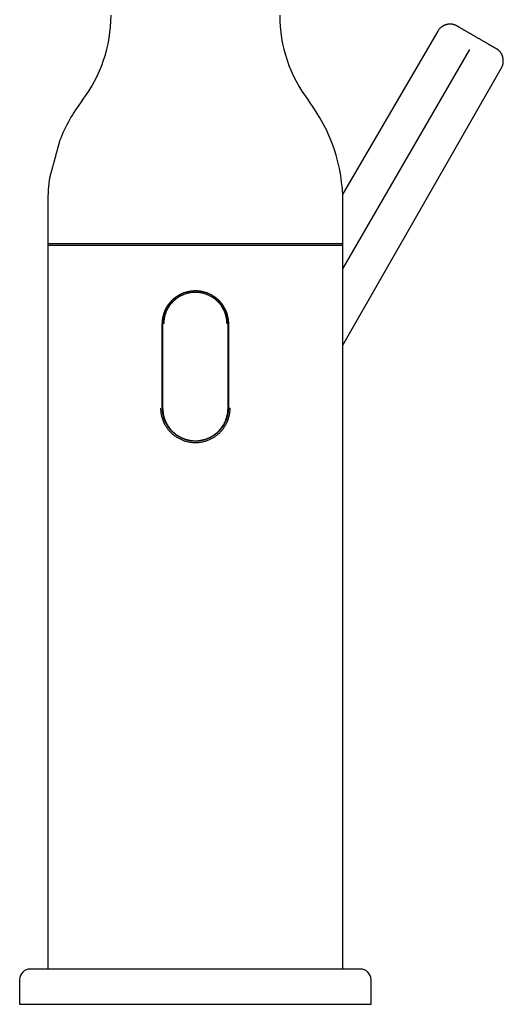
# Model space of a CAD drawing. Header units: millimetres. Extents: x 8 to 668, y 12 to 644.
# Tile 16 of 17: x 485 to 554, y 405 to 545. Entities that reach past the tile are written whole.
import ezdxf

# ---------------------------------------------------------------- set-up
doc = ezdxf.new("R2010")
doc.units = ezdxf.units.MM

msp = doc.modelspace()

# ---------------------------------------------------------------- linework, layer by layer
at = {"color": 7, "linetype": 'Continuous', "lineweight": 30}
for p, q in [((544.21, 543.08), (530.67, 519.92)), ((530.7, 509.28), (548.74, 540.48)), ((530.7, 498.41), (553.26, 537.86)), ((488.7, 518.67), (488.7, 512.63)), ((530.7, 512.63), (530.7, 518.67)), ((488.7, 512.63), (488.7, 476.73)), ((488.7, 512.63), (530.7, 512.63)), ((530.7, 476.73), (530.7, 512.63)), ((505, 489.48), (505, 501.48)), ((505.21, 501.48), (505.05, 501.48)), ((505.05, 501.48), (505.05, 489.48)), ((514.35, 489.48), (514.35, 501.48)), ((514.4, 501.48), (514.4, 489.48)), ((514.4, 489.48), (514.65, 489.48)), ((488.7, 476.73), (488.7, 476.69)), ((530.7, 476.7), (530.7, 476.73)), ((488.7, 472.91), (488.7, 472.75)), ((530.7, 472.94), (530.7, 473.1)), ((488.7, 469.15), (488.7, 469.12)), ((488.7, 469.12), (488.7, 409.67)), ((530.7, 409.67), (530.7, 469.12)), ((484.7, 408.18), (484.7, 404.68)), ((534.7, 404.68), (534.7, 408.18)), ((484.7, 404.68), (509.7, 404.68)), ((509.7, 404.68), (534.7, 404.68))]:
    msp.add_line(p, q, dxfattribs=at)
for centre, radius, start, end in [((477.7, 545.34), 20, 322.6982, 0), ((541.7, 545.34), 20, 180, 217.3018), ((512.7, 518.67), 24, 142.6982, 158.4257), ((506.7, 518.67), 24, 0, 37.3018), ((512.7, 518.67), 24, 171.1909, 180), ((486.2, 408.18), 1.5, 90, 180), ((533.2, 408.18), 1.5, 0, 90)]:
    msp.add_arc(centre, radius, start, end, dxfattribs=at)
for points, knots in [([(546.93, 543.81), (546.92, 543.81), (546.9, 543.82), (546.87, 543.84), (546.85, 543.85), (546.83, 543.86), (546.81, 543.87), (546.79, 543.88), (546.73, 543.91), (546.66, 543.94), (546.56, 543.97), (546.47, 544), (546.37, 544.03), (546.27, 544.05), (546.16, 544.06), (546.04, 544.07), (545.92, 544.08), (545.8, 544.07), (545.68, 544.06), (545.56, 544.04), (545.43, 544.01), (545.33, 543.98), (545.24, 543.95), (545.17, 543.92), (545.09, 543.89), (545.01, 543.85), (544.93, 543.8), (544.85, 543.75), (544.76, 543.7), (544.68, 543.63), (544.59, 543.56), (544.51, 543.48), (544.43, 543.39), (544.35, 543.29), (544.27, 543.19), (544.23, 543.12), (544.21, 543.08)], [0, 0, 0, 0, 0.013289, 0.024182, 0.032693, 0.03999, 0.04725, 0.054471, 0.061655, 0.100977, 0.130926, 0.161528, 0.19382, 0.227848, 0.263617, 0.301121, 0.339282, 0.377131, 0.414594, 0.456004, 0.496744, 0.536731, 0.559942, 0.584603, 0.611692, 0.641157, 0.669953, 0.700598, 0.733016, 0.767115, 0.80279, 0.839918, 0.878361, 0.917968, 0.958573, 1, 1, 1, 1]), ([(549.73, 542.19), (549.68, 542.22), (549.59, 542.27), (549.46, 542.35), (549.32, 542.43), (549.18, 542.51), (549.05, 542.59), (548.92, 542.66), (548.79, 542.74), (548.65, 542.81), (548.51, 542.89), (548.37, 542.98), (548.24, 543.05), (548.11, 543.13), (547.98, 543.2), (547.86, 543.27), (547.75, 543.34), (547.64, 543.4), (547.54, 543.46), (547.45, 543.51), (547.36, 543.56), (547.28, 543.61), (547.21, 543.65), (547.14, 543.68), (547.09, 543.72), (547.04, 543.74), (547, 543.77), (546.97, 543.78), (546.95, 543.8), (546.94, 543.8), (546.94, 543.81), (546.93, 543.81)], [0, 0, 0, 0, 0.03101, 0.062099, 0.093352, 0.124849, 0.156072, 0.187279, 0.218543, 0.24994, 0.285843, 0.321576, 0.357249, 0.393156, 0.429008, 0.4646, 0.500052, 0.535565, 0.571161, 0.60696, 0.642847, 0.678542, 0.714252, 0.750085, 0.786004, 0.821724, 0.857351, 0.89322, 0.929049, 0.964603, 1, 1, 1, 1]), ([(552.52, 540.58), (552.52, 540.58), (552.52, 540.58), (552.51, 540.59), (552.48, 540.6), (552.45, 540.62), (552.41, 540.64), (552.36, 540.67), (552.3, 540.71), (552.24, 540.74), (552.17, 540.79), (552.09, 540.83), (552, 540.88), (551.91, 540.93), (551.81, 540.99), (551.7, 541.05), (551.59, 541.12), (551.47, 541.19), (551.34, 541.26), (551.21, 541.34), (551.08, 541.41), (550.94, 541.49), (550.79, 541.58), (550.65, 541.66), (550.5, 541.75), (550.34, 541.84), (550.19, 541.93), (550.04, 542.01), (549.88, 542.1), (549.78, 542.16), (549.73, 542.19)], [0, 0, 0, 0, 0.035557, 0.070973, 0.106364, 0.141843, 0.177524, 0.21352, 0.249937, 0.286393, 0.322418, 0.358122, 0.393615, 0.42901, 0.464422, 0.499965, 0.535491, 0.57109, 0.606878, 0.642769, 0.678479, 0.714186, 0.749998, 0.786509, 0.822565, 0.858276, 0.893759, 0.929128, 0.964503, 1, 1, 1, 1]), ([(553.26, 537.85), (553.28, 537.89), (553.32, 537.97), (553.37, 538.08), (553.42, 538.2), (553.45, 538.31), (553.48, 538.43), (553.5, 538.54), (553.51, 538.64), (553.52, 538.74), (553.52, 538.84), (553.52, 538.93), (553.52, 539.02), (553.51, 539.11), (553.49, 539.19), (553.48, 539.26), (553.46, 539.36), (553.42, 539.48), (553.37, 539.61), (553.32, 539.73), (553.26, 539.84), (553.2, 539.94), (553.14, 540.03), (553.07, 540.12), (553, 540.2), (552.93, 540.27), (552.85, 540.34), (552.79, 540.4), (552.72, 540.45), (552.67, 540.49), (552.64, 540.51), (552.61, 540.52), (552.59, 540.54), (552.56, 540.56), (552.54, 540.57), (552.52, 540.58)], [0, 0, 0, 0, 0.041427, 0.082031, 0.121638, 0.160081, 0.197209, 0.232885, 0.266985, 0.299403, 0.330049, 0.358846, 0.388826, 0.416342, 0.441341, 0.464973, 0.488891, 0.536671, 0.5854, 0.62286, 0.660707, 0.698863, 0.736366, 0.772133, 0.806158, 0.838449, 0.869048, 0.898994, 0.92404, 0.949105, 0.957071, 0.965082, 0.973893, 0.985489, 1, 1, 1, 1]), ([(490.39, 527.5), (490.39, 527.5), (490.38, 527.5), (490.38, 527.49), (490.38, 527.47), (490.37, 527.44), (490.36, 527.41), (490.35, 527.36), (490.34, 527.32), (490.32, 527.26), (490.31, 527.2), (490.29, 527.13), (490.27, 527.05), (490.25, 526.97), (490.22, 526.88), (490.2, 526.79), (490.17, 526.69), (490.14, 526.59), (490.11, 526.47), (490.08, 526.36), (490.05, 526.24), (490.02, 526.12), (489.98, 525.99), (489.95, 525.85), (489.91, 525.72), (489.87, 525.58), (489.84, 525.44), (489.8, 525.29), (489.76, 525.15), (489.72, 525), (489.68, 524.85), (489.64, 524.7), (489.6, 524.56), (489.56, 524.41), (489.52, 524.26), (489.48, 524.12), (489.44, 523.98), (489.4, 523.84), (489.36, 523.71), (489.33, 523.58), (489.29, 523.45), (489.26, 523.33), (489.23, 523.21), (489.2, 523.1), (489.17, 523), (489.14, 522.9), (489.12, 522.84), (489.12, 522.81)], [0, 0, 0, 0, 0.020843, 0.041676, 0.063121, 0.084583, 0.106027, 0.126782, 0.147552, 0.168307, 0.189647, 0.211003, 0.232343, 0.253434, 0.274541, 0.295633, 0.317302, 0.338989, 0.360659, 0.382381, 0.40412, 0.425843, 0.448158, 0.47049, 0.492805, 0.51523, 0.537672, 0.560098, 0.583146, 0.606213, 0.629262, 0.652168, 0.675091, 0.697997, 0.721566, 0.745155, 0.768724, 0.791633, 0.81456, 0.837468, 0.861072, 0.884697, 0.9083, 0.931068, 0.953836, 0.976918, 1, 1, 1, 1]), ([(489.12, 522.81), (489.11, 522.79), (489.09, 522.74), (489.07, 522.67), (489.06, 522.6), (489.04, 522.54), (489.03, 522.49), (489.01, 522.45), (489, 522.41), (489, 522.39), (488.99, 522.37), (488.99, 522.35), (488.99, 522.35), (488.99, 522.35), (488.99, 522.35)], [0, 0, 0, 0, 0.088707, 0.177479, 0.266184, 0.357422, 0.448733, 0.53997, 0.628696, 0.717491, 0.806216, 0.897592, 0.989044, 1, 1, 1, 1]), ([(488.7, 512.88), (488.71, 512.88), (488.71, 512.88), (488.73, 512.88), (488.76, 512.88), (488.8, 512.88), (488.86, 512.88), (488.93, 512.88), (489.01, 512.88), (489.1, 512.88), (489.21, 512.88), (489.33, 512.88), (489.46, 512.88), (489.6, 512.88), (489.76, 512.88), (489.93, 512.88), (490.11, 512.88), (490.3, 512.88), (490.5, 512.88), (490.72, 512.88), (490.95, 512.88), (491.19, 512.88), (491.43, 512.88), (491.69, 512.88), (491.96, 512.88), (492.23, 512.88), (492.52, 512.88), (492.82, 512.88), (493.14, 512.88), (493.46, 512.88), (493.8, 512.88), (494.14, 512.88), (494.49, 512.88), (494.85, 512.88), (495.22, 512.88), (495.6, 512.88), (495.99, 512.88), (496.39, 512.88), (496.79, 512.88), (497.19, 512.88), (497.61, 512.88), (498.02, 512.88), (498.45, 512.88), (498.89, 512.88), (499.34, 512.88), (499.79, 512.88), (500.25, 512.88), (500.72, 512.88), (501.19, 512.88), (501.67, 512.88), (502.15, 512.88), (502.63, 512.88), (503.12, 512.88), (503.61, 512.88), (504.11, 512.88), (504.6, 512.88), (505.1, 512.88), (505.59, 512.88), (506.1, 512.88), (506.6, 512.88), (507.12, 512.88), (507.63, 512.88), (508.15, 512.88), (508.67, 512.88), (509.19, 512.88), (509.53, 512.88), (509.7, 512.88)], [0, 0, 0, 0, 0.01568, 0.03136, 0.04704, 0.06272, 0.0784, 0.0938, 0.1092, 0.1246, 0.14, 0.155714, 0.171429, 0.187143, 0.202857, 0.218571, 0.234286, 0.25, 0.26568, 0.28136, 0.29704, 0.31272, 0.3284, 0.3438, 0.3592, 0.3746, 0.39, 0.405714, 0.421429, 0.437143, 0.452857, 0.468571, 0.484286, 0.5, 0.51568, 0.53136, 0.54704, 0.56272, 0.5784, 0.5938, 0.6092, 0.6246, 0.64, 0.655714, 0.671429, 0.687143, 0.702857, 0.718571, 0.734286, 0.75, 0.76568, 0.78136, 0.79704, 0.81272, 0.8284, 0.8438, 0.8592, 0.8746, 0.89, 0.905714, 0.921429, 0.937143, 0.952857, 0.968571, 0.984286, 1, 1, 1, 1]), ([(509.7, 512.88), (509.88, 512.88), (510.22, 512.88), (510.74, 512.88), (511.25, 512.88), (511.77, 512.88), (512.28, 512.88), (512.79, 512.88), (513.29, 512.88), (513.79, 512.88), (514.29, 512.88), (514.79, 512.88), (515.29, 512.88), (515.79, 512.88), (516.28, 512.88), (516.77, 512.88), (517.26, 512.88), (517.74, 512.88), (518.22, 512.88), (518.69, 512.88), (519.15, 512.88), (519.61, 512.88), (520.06, 512.88), (520.5, 512.88), (520.94, 512.88), (521.36, 512.88), (521.78, 512.88), (522.2, 512.88), (522.61, 512.88), (523.02, 512.88), (523.42, 512.88), (523.8, 512.88), (524.18, 512.88), (524.55, 512.88), (524.92, 512.88), (525.27, 512.88), (525.61, 512.88), (525.94, 512.88), (526.26, 512.88), (526.57, 512.88), (526.87, 512.88), (527.16, 512.88), (527.44, 512.88), (527.71, 512.88), (527.97, 512.88), (528.22, 512.88), (528.46, 512.88), (528.69, 512.88), (528.9, 512.88), (529.11, 512.88), (529.3, 512.88), (529.48, 512.88), (529.65, 512.88), (529.8, 512.88), (529.95, 512.88), (530.08, 512.88), (530.19, 512.88), (530.3, 512.88), (530.39, 512.88), (530.48, 512.88), (530.55, 512.88), (530.6, 512.88), (530.65, 512.88), (530.68, 512.88), (530.7, 512.88), (530.7, 512.88), (530.7, 512.88)], [0, 0, 0, 0, 0.01568, 0.03136, 0.04704, 0.06272, 0.0784, 0.0938, 0.1092, 0.1246, 0.14, 0.155714, 0.171429, 0.187143, 0.202857, 0.218571, 0.234286, 0.25, 0.26568, 0.28136, 0.29704, 0.31272, 0.3284, 0.3438, 0.3592, 0.3746, 0.39, 0.405714, 0.421429, 0.437143, 0.452857, 0.468571, 0.484286, 0.5, 0.51568, 0.53136, 0.54704, 0.56272, 0.5784, 0.5938, 0.6092, 0.6246, 0.64, 0.655714, 0.671429, 0.687143, 0.702857, 0.718571, 0.734286, 0.75, 0.76568, 0.78136, 0.79704, 0.81272, 0.8284, 0.8438, 0.8592, 0.8746, 0.89, 0.905714, 0.921429, 0.937143, 0.952857, 0.968571, 0.984286, 1, 1, 1, 1]), ([(505, 501.48), (505, 501.55), (505.01, 501.7), (505.02, 501.92), (505.05, 502.14), (505.08, 502.35), (505.13, 502.54), (505.17, 502.71), (505.21, 502.84), (505.24, 502.93), (505.25, 502.98), (505.27, 503.03), (505.29, 503.08), (505.31, 503.13), (505.32, 503.18), (505.34, 503.23), (505.37, 503.31), (505.42, 503.4), (505.47, 503.53), (505.54, 503.65), (505.59, 503.75), (505.64, 503.84), (505.67, 503.89), (505.71, 503.95), (505.75, 504.01), (505.78, 504.07), (505.82, 504.11), (505.85, 504.17), (505.9, 504.23), (505.96, 504.31), (506.02, 504.4), (506.1, 504.49), (506.19, 504.59), (506.28, 504.69), (506.38, 504.8), (506.48, 504.9), (506.59, 504.99), (506.68, 505.08), (506.78, 505.15), (506.85, 505.21), (506.92, 505.26), (506.97, 505.3), (507.02, 505.33), (507.07, 505.37), (507.13, 505.41), (507.21, 505.46), (507.33, 505.53), (507.46, 505.61), (507.57, 505.66), (507.64, 505.7), (507.68, 505.72), (507.73, 505.74), (507.77, 505.76), (507.82, 505.78), (507.86, 505.8), (507.95, 505.83), (508.08, 505.89), (508.26, 505.95), (508.44, 506), (508.63, 506.05), (508.8, 506.09), (508.98, 506.12), (509.15, 506.14), (509.33, 506.16), (509.49, 506.17), (509.6, 506.17), (509.64, 506.17), (509.65, 506.17), (509.66, 506.17), (509.67, 506.17), (509.68, 506.17), (509.69, 506.17), (509.7, 506.17), (509.71, 506.17), (509.73, 506.17), (509.75, 506.17), (509.77, 506.17), (509.79, 506.17), (509.81, 506.17), (509.84, 506.17), (509.89, 506.17), (510.01, 506.17), (510.2, 506.15), (510.4, 506.12), (510.6, 506.09), (510.78, 506.05), (510.97, 506), (511.15, 505.95), (511.33, 505.89), (511.47, 505.83), (511.57, 505.79), (511.63, 505.76), (511.69, 505.73), (511.75, 505.7), (511.82, 505.67), (511.88, 505.64), (511.94, 505.61), (512.01, 505.57), (512.07, 505.54), (512.12, 505.5), (512.18, 505.47), (512.24, 505.43), (512.3, 505.39), (512.35, 505.36), (512.4, 505.32), (512.47, 505.28), (512.55, 505.22), (512.64, 505.15), (512.73, 505.07), (512.83, 504.99), (512.93, 504.9), (513.02, 504.8), (513.12, 504.71), (513.2, 504.62), (513.27, 504.54), (513.34, 504.45), (513.4, 504.38), (513.45, 504.31), (513.5, 504.25), (513.53, 504.2), (513.57, 504.15), (513.6, 504.11), (513.64, 504.05), (513.69, 503.96), (513.77, 503.84), (513.85, 503.7), (513.92, 503.55), (513.99, 503.42), (514.04, 503.3), (514.07, 503.21), (514.1, 503.13), (514.13, 503.06), (514.15, 502.99), (514.18, 502.91), (514.2, 502.84), (514.23, 502.73), (514.28, 502.57), (514.32, 502.36), (514.36, 502.14), (514.38, 501.92), (514.4, 501.7), (514.4, 501.55), (514.4, 501.48)], [0, 0, 0, 0, 0.014847, 0.029922, 0.045226, 0.060762, 0.072515, 0.084399, 0.096415, 0.099981, 0.103558, 0.107147, 0.110748, 0.11436, 0.117983, 0.121619, 0.125265, 0.134092, 0.143274, 0.15281, 0.162702, 0.167258, 0.171886, 0.176586, 0.181358, 0.186201, 0.189762, 0.192943, 0.199135, 0.205983, 0.213489, 0.221653, 0.230473, 0.239951, 0.250085, 0.26004, 0.269393, 0.278143, 0.28629, 0.293836, 0.29845, 0.302805, 0.306903, 0.310742, 0.315279, 0.320805, 0.331617, 0.342109, 0.352281, 0.355634, 0.358951, 0.362231, 0.365475, 0.368683, 0.371855, 0.374991, 0.388113, 0.401095, 0.413937, 0.42664, 0.439205, 0.450809, 0.462294, 0.473661, 0.488486, 0.494946, 0.495668, 0.49639, 0.497112, 0.497833, 0.498554, 0.499274, 0.499994, 0.499994, 0.501482, 0.502971, 0.504462, 0.505955, 0.50745, 0.508947, 0.510447, 0.518731, 0.533684, 0.547209, 0.5609, 0.573493, 0.586224, 0.599096, 0.612108, 0.625262, 0.629662, 0.634144, 0.63871, 0.64336, 0.648093, 0.652911, 0.657811, 0.662796, 0.667343, 0.671958, 0.676641, 0.681391, 0.686208, 0.68992, 0.693295, 0.699753, 0.706762, 0.714322, 0.722435, 0.7311, 0.740316, 0.750085, 0.75872, 0.766867, 0.774527, 0.781699, 0.788383, 0.79458, 0.799106, 0.803332, 0.807256, 0.810879, 0.815299, 0.82086, 0.832484, 0.843709, 0.854536, 0.864965, 0.874995, 0.880283, 0.885547, 0.890786, 0.896001, 0.901192, 0.906359, 0.911501, 0.925518, 0.939354, 0.954859, 0.970133, 0.985179, 1, 1, 1, 1]), ([(514.35, 501.48), (514.35, 501.55), (514.35, 501.69), (514.33, 501.91), (514.31, 502.14), (514.27, 502.34), (514.23, 502.54), (514.19, 502.72), (514.13, 502.9), (514.07, 503.08), (514.01, 503.22), (513.97, 503.33), (513.94, 503.4), (513.91, 503.47), (513.87, 503.54), (513.84, 503.61), (513.8, 503.68), (513.76, 503.75), (513.73, 503.81), (513.69, 503.87), (513.66, 503.92), (513.62, 503.98), (513.59, 504.04), (513.55, 504.08), (513.52, 504.13), (513.47, 504.2), (513.42, 504.28), (513.35, 504.36), (513.27, 504.46), (513.19, 504.55), (513.09, 504.66), (513, 504.76), (512.9, 504.85), (512.82, 504.93), (512.73, 505.01), (512.64, 505.08), (512.56, 505.15), (512.45, 505.23), (512.34, 505.31), (512.21, 505.39), (512.08, 505.47), (511.95, 505.55), (511.83, 505.61), (511.71, 505.67), (511.6, 505.72), (511.52, 505.76), (511.46, 505.78), (511.44, 505.79), (511.41, 505.8), (511.39, 505.81), (511.36, 505.82), (511.34, 505.83), (511.28, 505.85), (511.18, 505.89), (511.05, 505.93), (510.89, 505.97), (510.71, 506.02), (510.49, 506.06), (510.29, 506.09), (510.09, 506.11), (509.9, 506.12), (509.71, 506.13), (509.51, 506.12), (509.31, 506.11), (509.12, 506.09), (508.92, 506.06), (508.72, 506.02), (508.52, 505.97), (508.32, 505.92), (508.12, 505.85), (507.97, 505.79), (507.86, 505.74), (507.79, 505.71), (507.72, 505.68), (507.65, 505.65), (507.57, 505.61), (507.5, 505.57), (507.44, 505.53), (507.37, 505.5), (507.31, 505.46), (507.26, 505.43), (507.2, 505.39), (507.14, 505.36), (507.1, 505.33), (507.04, 505.29), (506.98, 505.24), (506.89, 505.18), (506.81, 505.11), (506.71, 505.04), (506.62, 504.95), (506.52, 504.86), (506.42, 504.77), (506.33, 504.68), (506.25, 504.59), (506.18, 504.51), (506.11, 504.43), (506.05, 504.35), (506, 504.29), (505.96, 504.23), (505.92, 504.18), (505.89, 504.13), (505.85, 504.08), (505.82, 504.03), (505.76, 503.94), (505.69, 503.82), (505.61, 503.68), (505.53, 503.54), (505.47, 503.4), (505.42, 503.28), (505.38, 503.19), (505.35, 503.12), (505.33, 503.04), (505.3, 502.97), (505.28, 502.9), (505.25, 502.83), (505.22, 502.71), (505.18, 502.56), (505.14, 502.35), (505.1, 502.14), (505.07, 501.91), (505.06, 501.69), (505.05, 501.55), (505.05, 501.48)], [0, 0, 0, 0, 0.014839, 0.029902, 0.04519, 0.060704, 0.07328, 0.086002, 0.098871, 0.111888, 0.125053, 0.130117, 0.135283, 0.140551, 0.145922, 0.151394, 0.156969, 0.162646, 0.167178, 0.171773, 0.176432, 0.181154, 0.185938, 0.189431, 0.192551, 0.198666, 0.205479, 0.21299, 0.221198, 0.230104, 0.239708, 0.250009, 0.258448, 0.266675, 0.274692, 0.282498, 0.290093, 0.297477, 0.308654, 0.31931, 0.329446, 0.339728, 0.349412, 0.358498, 0.366988, 0.374879, 0.376729, 0.378576, 0.38042, 0.382262, 0.3841, 0.385936, 0.387769, 0.397802, 0.40669, 0.415512, 0.431101, 0.446483, 0.460041, 0.473436, 0.486667, 0.499737, 0.513064, 0.526558, 0.54022, 0.55405, 0.56805, 0.581966, 0.596048, 0.610296, 0.62471, 0.629788, 0.634969, 0.640252, 0.645639, 0.651129, 0.656722, 0.662417, 0.666965, 0.671576, 0.676251, 0.680989, 0.685792, 0.68947, 0.692814, 0.699234, 0.70623, 0.7138, 0.721946, 0.730667, 0.739964, 0.749836, 0.758424, 0.76653, 0.774152, 0.781292, 0.787948, 0.794121, 0.798632, 0.802845, 0.80676, 0.810376, 0.81481, 0.820402, 0.832091, 0.843379, 0.854266, 0.864752, 0.874838, 0.880128, 0.885393, 0.890635, 0.895853, 0.901047, 0.906218, 0.911365, 0.925396, 0.939249, 0.954776, 0.970076, 0.98515, 1, 1, 1, 1]), ([(514.2, 501.48), (514.2, 501.55), (514.19, 501.69), (514.18, 501.91), (514.15, 502.13), (514.11, 502.35), (514.06, 502.56), (514, 502.78), (513.93, 502.98), (513.85, 503.18), (513.77, 503.37), (513.68, 503.54), (513.59, 503.71), (513.49, 503.88), (513.38, 504.04), (513.26, 504.2), (513.14, 504.35), (513.01, 504.49), (512.87, 504.64), (512.72, 504.78), (512.55, 504.92), (512.38, 505.05), (512.19, 505.18), (512.01, 505.3), (511.82, 505.4), (511.62, 505.5), (511.43, 505.59), (511.24, 505.66), (511.05, 505.72), (510.86, 505.78), (510.67, 505.82), (510.48, 505.86), (510.29, 505.89), (510.09, 505.91), (509.9, 505.92), (509.71, 505.93), (509.51, 505.92), (509.31, 505.91), (509.12, 505.89), (508.92, 505.86), (508.73, 505.82), (508.54, 505.78), (508.36, 505.72), (508.17, 505.66), (507.99, 505.59), (507.81, 505.51), (507.63, 505.43), (507.46, 505.33), (507.29, 505.23), (507.13, 505.12), (506.97, 505.01), (506.82, 504.89), (506.68, 504.76), (506.53, 504.63), (506.4, 504.49), (506.27, 504.34), (506.14, 504.19), (506.03, 504.04), (505.92, 503.87), (505.82, 503.71), (505.72, 503.54), (505.64, 503.37), (505.56, 503.2), (505.49, 503.03), (505.43, 502.86), (505.38, 502.7), (505.34, 502.53), (505.3, 502.34), (505.26, 502.14), (505.23, 501.92), (505.21, 501.7), (505.21, 501.55), (505.21, 501.48)], [0, 0, 0, 0, 0.015613, 0.031196, 0.046787, 0.062429, 0.07807, 0.093693, 0.10934, 0.125049, 0.138989, 0.152916, 0.166857, 0.18084, 0.19487, 0.208631, 0.222389, 0.236168, 0.249995, 0.265542, 0.281109, 0.296733, 0.312449, 0.328146, 0.343755, 0.359313, 0.374857, 0.388788, 0.402725, 0.416693, 0.430718, 0.444812, 0.458602, 0.472333, 0.486029, 0.499715, 0.51382, 0.527836, 0.541791, 0.555711, 0.569623, 0.583303, 0.597028, 0.61082, 0.624705, 0.638845, 0.652893, 0.666875, 0.680816, 0.694744, 0.708435, 0.722164, 0.735956, 0.749836, 0.763849, 0.777817, 0.791764, 0.805718, 0.819759, 0.833559, 0.847322, 0.861073, 0.874839, 0.887335, 0.899787, 0.912217, 0.924644, 0.937088, 0.952848, 0.96856, 0.984263, 1, 1, 1, 1]), ([(504.76, 489.48), (504.76, 489.39), (504.76, 489.23), (504.78, 488.99), (504.81, 488.75), (504.85, 488.51), (504.9, 488.28), (504.97, 488.04), (505.05, 487.81), (505.13, 487.6), (505.22, 487.39), (505.32, 487.2), (505.43, 487.01), (505.54, 486.83), (505.66, 486.65), (505.79, 486.48), (505.92, 486.31), (506.06, 486.15), (506.21, 486), (506.37, 485.85), (506.53, 485.71), (506.7, 485.58), (506.88, 485.45), (507.06, 485.34), (507.24, 485.23), (507.43, 485.12), (507.62, 485.03), (507.81, 484.95), (508.01, 484.87), (508.22, 484.8), (508.42, 484.74), (508.64, 484.69), (508.85, 484.65), (509.06, 484.62), (509.28, 484.59), (509.49, 484.58), (509.63, 484.58), (509.7, 484.57)], [0, 0, 0, 0, 0.031216, 0.062369, 0.09354, 0.124813, 0.15608, 0.187315, 0.218599, 0.250012, 0.277878, 0.305721, 0.333596, 0.361558, 0.389612, 0.417122, 0.444627, 0.472176, 0.49982, 0.527677, 0.555556, 0.58351, 0.611591, 0.639781, 0.667329, 0.694759, 0.722118, 0.749455, 0.777389, 0.805295, 0.833226, 0.861235, 0.889459, 0.917182, 0.944812, 0.972401, 1, 1, 1, 1]), ([(514.4, 489.48), (514.4, 489.4), (514.4, 489.25), (514.38, 489.03), (514.36, 488.81), (514.32, 488.6), (514.28, 488.41), (514.24, 488.24), (514.2, 488.11), (514.17, 488.02), (514.16, 487.97), (514.14, 487.92), (514.12, 487.87), (514.1, 487.82), (514.08, 487.77), (514.06, 487.72), (514.03, 487.64), (513.99, 487.55), (513.93, 487.42), (513.87, 487.3), (513.81, 487.2), (513.77, 487.11), (513.73, 487.06), (513.7, 487), (513.66, 486.94), (513.62, 486.88), (513.59, 486.84), (513.56, 486.78), (513.51, 486.72), (513.45, 486.64), (513.38, 486.55), (513.31, 486.46), (513.22, 486.36), (513.13, 486.26), (513.03, 486.15), (512.92, 486.05), (512.82, 485.96), (512.72, 485.87), (512.63, 485.8), (512.55, 485.74), (512.49, 485.69), (512.44, 485.65), (512.39, 485.62), (512.34, 485.58), (512.28, 485.54), (512.19, 485.49), (512.08, 485.42), (511.95, 485.34), (511.84, 485.29), (511.77, 485.25), (511.72, 485.23), (511.68, 485.21), (511.64, 485.19), (511.59, 485.17), (511.55, 485.15), (511.46, 485.12), (511.33, 485.06), (511.15, 485), (510.96, 484.95), (510.78, 484.9), (510.59, 484.86), (510.37, 484.82), (510.15, 484.79), (509.93, 484.78), (509.7, 484.77), (509.48, 484.78), (509.26, 484.79), (509.03, 484.82), (508.83, 484.86), (508.64, 484.9), (508.47, 484.94), (508.34, 484.98), (508.25, 485.01), (508.2, 485.02), (508.15, 485.04), (508.1, 485.06), (508.05, 485.08), (508, 485.1), (507.95, 485.12), (507.86, 485.15), (507.73, 485.21), (507.57, 485.29), (507.44, 485.36), (507.34, 485.41), (507.28, 485.45), (507.22, 485.48), (507.16, 485.52), (507.11, 485.56), (507.06, 485.59), (507.01, 485.63), (506.94, 485.67), (506.86, 485.73), (506.77, 485.8), (506.7, 485.86), (506.64, 485.91), (506.59, 485.96), (506.54, 486), (506.48, 486.05), (506.43, 486.1), (506.36, 486.17), (506.28, 486.26), (506.18, 486.36), (506.1, 486.46), (506.02, 486.56), (505.96, 486.63), (505.91, 486.7), (505.88, 486.75), (505.84, 486.8), (505.81, 486.84), (505.77, 486.9), (505.72, 486.99), (505.65, 487.1), (505.57, 487.23), (505.52, 487.34), (505.48, 487.41), (505.46, 487.46), (505.44, 487.5), (505.42, 487.54), (505.4, 487.59), (505.38, 487.63), (505.34, 487.72), (505.29, 487.85), (505.23, 488.03), (505.17, 488.22), (505.13, 488.4), (505.09, 488.6), (505.05, 488.81), (505.02, 489.03), (505.01, 489.25), (505, 489.4), (505, 489.48)], [0, 0, 0, 0, 0.014847, 0.029922, 0.045226, 0.060762, 0.072515, 0.084399, 0.096415, 0.099981, 0.103559, 0.107148, 0.110748, 0.11436, 0.117984, 0.121619, 0.125266, 0.134093, 0.143275, 0.152811, 0.162702, 0.167259, 0.171887, 0.176587, 0.181359, 0.186202, 0.189763, 0.192944, 0.199136, 0.205984, 0.213491, 0.221654, 0.230474, 0.239952, 0.250086, 0.260042, 0.269394, 0.278144, 0.286292, 0.293837, 0.298451, 0.302807, 0.306904, 0.310743, 0.31528, 0.320807, 0.331619, 0.342111, 0.352282, 0.355636, 0.358952, 0.362233, 0.365477, 0.368685, 0.371857, 0.374992, 0.388115, 0.401097, 0.413939, 0.426642, 0.439207, 0.454721, 0.470021, 0.485112, 0.499994, 0.514903, 0.530022, 0.545353, 0.560899, 0.572647, 0.584517, 0.596509, 0.600066, 0.603633, 0.607211, 0.6108, 0.6144, 0.61801, 0.621631, 0.625263, 0.637179, 0.649689, 0.662795, 0.667342, 0.671957, 0.67664, 0.68139, 0.686208, 0.689918, 0.693293, 0.699617, 0.70647, 0.713853, 0.721766, 0.726122, 0.730624, 0.735271, 0.740064, 0.745002, 0.750086, 0.76039, 0.769991, 0.77889, 0.787086, 0.79458, 0.799106, 0.803331, 0.807255, 0.810878, 0.815299, 0.82086, 0.831722, 0.842236, 0.852403, 0.855748, 0.859055, 0.862322, 0.865549, 0.868737, 0.871886, 0.874996, 0.88817, 0.901192, 0.914063, 0.926783, 0.939354, 0.954859, 0.970133, 0.985179, 1, 1, 1, 1]), ([(505.05, 489.48), (505.05, 489.4), (505.06, 489.26), (505.07, 489.04), (505.1, 488.81), (505.13, 488.61), (505.18, 488.41), (505.22, 488.23), (505.28, 488.05), (505.34, 487.87), (505.39, 487.73), (505.44, 487.62), (505.47, 487.55), (505.5, 487.48), (505.54, 487.41), (505.57, 487.34), (505.61, 487.27), (505.65, 487.2), (505.68, 487.14), (505.72, 487.08), (505.75, 487.03), (505.79, 486.97), (505.82, 486.91), (505.85, 486.87), (505.89, 486.82), (505.93, 486.75), (505.99, 486.67), (506.06, 486.59), (506.13, 486.49), (506.22, 486.4), (506.31, 486.29), (506.41, 486.19), (506.5, 486.1), (506.59, 486.02), (506.68, 485.94), (506.77, 485.87), (506.85, 485.8), (506.95, 485.72), (507.07, 485.64), (507.2, 485.56), (507.33, 485.48), (507.45, 485.4), (507.58, 485.34), (507.7, 485.28), (507.81, 485.23), (507.89, 485.19), (507.94, 485.17), (507.97, 485.16), (507.99, 485.15), (508.02, 485.14), (508.04, 485.13), (508.07, 485.12), (508.13, 485.1), (508.23, 485.06), (508.36, 485.02), (508.51, 484.98), (508.7, 484.93), (508.91, 484.89), (509.12, 484.86), (509.31, 484.84), (509.51, 484.83), (509.7, 484.82), (509.9, 484.83), (510.09, 484.84), (510.29, 484.86), (510.49, 484.89), (510.69, 484.93), (510.89, 484.98), (511.09, 485.03), (511.29, 485.1), (511.44, 485.16), (511.55, 485.21), (511.62, 485.24), (511.69, 485.27), (511.76, 485.3), (511.83, 485.34), (511.91, 485.38), (511.97, 485.42), (512.04, 485.45), (512.09, 485.49), (512.15, 485.52), (512.21, 485.56), (512.26, 485.59), (512.31, 485.62), (512.37, 485.66), (512.43, 485.71), (512.51, 485.77), (512.6, 485.84), (512.69, 485.91), (512.79, 486), (512.89, 486.09), (512.99, 486.18), (513.08, 486.27), (513.16, 486.36), (513.23, 486.44), (513.3, 486.52), (513.36, 486.6), (513.41, 486.66), (513.45, 486.72), (513.49, 486.77), (513.52, 486.82), (513.55, 486.87), (513.59, 486.92), (513.65, 487.01), (513.72, 487.13), (513.8, 487.27), (513.87, 487.41), (513.94, 487.55), (513.99, 487.67), (514.03, 487.76), (514.05, 487.83), (514.08, 487.91), (514.11, 487.98), (514.13, 488.05), (514.15, 488.12), (514.19, 488.24), (514.23, 488.39), (514.27, 488.6), (514.31, 488.81), (514.33, 489.04), (514.35, 489.26), (514.35, 489.4), (514.35, 489.48)], [0, 0, 0, 0, 0.014839, 0.029902, 0.04519, 0.060704, 0.07328, 0.086002, 0.098871, 0.111888, 0.125053, 0.130117, 0.135283, 0.140551, 0.145922, 0.151394, 0.156969, 0.162646, 0.167178, 0.171773, 0.176432, 0.181154, 0.185938, 0.189431, 0.192551, 0.198666, 0.205479, 0.21299, 0.221198, 0.230104, 0.239708, 0.250009, 0.258448, 0.266675, 0.274692, 0.282498, 0.290093, 0.297477, 0.308654, 0.31931, 0.329446, 0.339728, 0.349412, 0.358498, 0.366988, 0.374879, 0.376729, 0.378576, 0.38042, 0.382262, 0.3841, 0.385936, 0.387769, 0.397802, 0.40669, 0.415512, 0.431101, 0.446483, 0.460041, 0.473436, 0.486667, 0.499737, 0.513064, 0.526558, 0.54022, 0.55405, 0.56805, 0.581966, 0.596048, 0.610296, 0.62471, 0.629788, 0.634969, 0.640252, 0.645639, 0.651129, 0.656722, 0.662417, 0.666965, 0.671576, 0.676251, 0.680989, 0.685792, 0.68947, 0.692814, 0.699234, 0.70623, 0.7138, 0.721946, 0.730667, 0.739964, 0.749836, 0.758424, 0.76653, 0.774152, 0.781292, 0.787948, 0.794121, 0.798632, 0.802845, 0.80676, 0.810376, 0.81481, 0.820402, 0.832091, 0.843379, 0.854266, 0.864752, 0.874838, 0.880128, 0.885393, 0.890635, 0.895853, 0.901047, 0.906218, 0.911365, 0.925396, 0.939249, 0.954776, 0.970076, 0.98515, 1, 1, 1, 1]), ([(509.7, 484.57), (509.78, 484.58), (509.92, 484.58), (510.14, 484.59), (510.35, 484.62), (510.57, 484.65), (510.78, 484.69), (510.99, 484.74), (511.19, 484.8), (511.4, 484.87), (511.6, 484.95), (511.79, 485.03), (511.99, 485.13), (512.18, 485.23), (512.36, 485.34), (512.54, 485.46), (512.71, 485.58), (512.88, 485.72), (513.04, 485.85), (513.19, 486), (513.34, 486.15), (513.49, 486.32), (513.62, 486.48), (513.75, 486.66), (513.87, 486.84), (513.99, 487.02), (514.09, 487.2), (514.18, 487.39), (514.27, 487.58), (514.34, 487.76), (514.4, 487.95), (514.46, 488.13), (514.51, 488.32), (514.55, 488.51), (514.59, 488.7), (514.62, 488.89), (514.64, 489.09), (514.65, 489.28), (514.65, 489.41), (514.65, 489.48)], [0, 0, 0, 0, 0.0279901, 0.0559207, 0.0838446, 0.1118148, 0.1398734, 0.1673989, 0.1948997, 0.2224259, 0.2500275, 0.2779595, 0.3058343, 0.3337035, 0.3616186, 0.3896818, 0.4172459, 0.4447624, 0.4722808, 0.4998507, 0.5277789, 0.5556892, 0.5836348, 0.6116685, 0.6398656, 0.6674579, 0.6948881, 0.7222084, 0.7494711, 0.7744404, 0.7993647, 0.8242851, 0.8492423, 0.8742771, 0.8995915, 0.9247782, 0.9498798, 0.9749393, 1, 1, 1, 1]), ([(488.7, 476.69), (488.7, 476.69), (488.7, 476.66), (488.7, 476.63), (488.7, 476.61), (488.7, 476.57), (488.7, 476.53), (488.7, 476.48), (488.7, 476.43), (488.7, 476.39), (488.7, 476.35), (488.7, 476.31), (488.7, 476.28), (488.7, 476.25), (488.7, 476.22), (488.7, 476.18), (488.7, 476.14), (488.7, 476.09), (488.7, 476.05), (488.7, 476.01), (488.7, 475.99), (488.7, 475.96), (488.7, 475.93), (488.7, 475.9), (488.7, 475.86), (488.7, 475.82), (488.7, 475.77), (488.7, 475.72), (488.7, 475.66), (488.7, 475.6), (488.7, 475.54), (488.7, 475.48), (488.7, 475.41), (488.7, 475.35), (488.7, 475.29), (488.7, 475.23), (488.7, 475.18), (488.7, 475.13), (488.7, 475.07), (488.7, 475.02), (488.7, 474.97), (488.7, 474.91), (488.7, 474.86), (488.7, 474.8), (488.7, 474.75), (488.7, 474.7), (488.7, 474.65), (488.7, 474.6), (488.7, 474.54), (488.7, 474.49), (488.7, 474.43), (488.7, 474.38), (488.7, 474.33), (488.7, 474.27), (488.7, 474.19), (488.7, 474.11), (488.7, 474.01), (488.7, 473.91), (488.7, 473.81), (488.7, 473.71), (488.7, 473.6), (488.7, 473.5), (488.7, 473.42), (488.7, 473.35), (488.7, 473.31), (488.7, 473.29), (488.7, 473.27), (488.7, 473.26), (488.7, 473.25), (488.7, 473.24), (488.7, 473.23), (488.7, 473.2), (488.7, 473.16), (488.7, 473.11), (488.7, 473.04), (488.7, 472.98), (488.7, 472.94), (488.7, 472.92)], [0, 0, 0, 0, 0.007389, 0.015937, 0.022745, 0.028343, 0.040571, 0.054147, 0.065793, 0.076888, 0.087271, 0.096126, 0.103477, 0.109675, 0.117594, 0.127538, 0.138677, 0.150839, 0.16273, 0.170224, 0.175614, 0.181802, 0.189079, 0.197442, 0.206715, 0.216776, 0.227623, 0.244917, 0.258064, 0.271462, 0.286438, 0.303408, 0.319739, 0.335395, 0.350307, 0.364197, 0.377256, 0.389946, 0.403899, 0.41642, 0.430118, 0.443942, 0.457731, 0.471487, 0.48521, 0.498241, 0.509363, 0.523529, 0.536678, 0.551485, 0.566004, 0.580198, 0.594114, 0.608705, 0.630726, 0.655037, 0.681674, 0.710686, 0.738895, 0.768587, 0.799902, 0.833, 0.868059, 0.88351, 0.896213, 0.906115, 0.9098, 0.912851, 0.915268, 0.917513, 0.921055, 0.928561, 0.939013, 0.952436, 0.968859, 0.988311, 1, 1, 1, 1]), ([(530.71, 472.93), (530.71, 472.94), (530.71, 472.98), (530.71, 473.04), (530.71, 473.11), (530.71, 473.16), (530.71, 473.2), (530.71, 473.23), (530.71, 473.25), (530.71, 473.26), (530.71, 473.28), (530.71, 473.29), (530.71, 473.31), (530.71, 473.34), (530.71, 473.37), (530.71, 473.42), (530.71, 473.5), (530.71, 473.61), (530.71, 473.71), (530.71, 473.81), (530.71, 473.91), (530.71, 474.01), (530.71, 474.11), (530.71, 474.2), (530.7, 474.28), (530.7, 474.34), (530.7, 474.39), (530.7, 474.43), (530.7, 474.47), (530.7, 474.51), (530.7, 474.54), (530.7, 474.58), (530.7, 474.62), (530.7, 474.66), (530.7, 474.7), (530.7, 474.76), (530.7, 474.81), (530.7, 474.87), (530.7, 474.93), (530.7, 474.98), (530.7, 475.04), (530.7, 475.09), (530.7, 475.14), (530.7, 475.19), (530.7, 475.24), (530.7, 475.29), (530.7, 475.34), (530.7, 475.41), (530.7, 475.47), (530.7, 475.54), (530.7, 475.61), (530.7, 475.67), (530.7, 475.74), (530.7, 475.81), (530.7, 475.87), (530.7, 475.92), (530.7, 475.96), (530.7, 475.99), (530.7, 476.01), (530.7, 476.04), (530.7, 476.07), (530.7, 476.11), (530.7, 476.16), (530.7, 476.2), (530.7, 476.23), (530.7, 476.26), (530.7, 476.29), (530.7, 476.32), (530.7, 476.36), (530.7, 476.41), (530.7, 476.46), (530.7, 476.51), (530.7, 476.55), (530.7, 476.58), (530.7, 476.61), (530.7, 476.65), (530.7, 476.68), (530.7, 476.7), (530.7, 476.7)], [0, 0, 0, 0, 0.011722, 0.031182, 0.047612, 0.061042, 0.071497, 0.079007, 0.083616, 0.086785, 0.091164, 0.09682, 0.103743, 0.111923, 0.121342, 0.131984, 0.167028, 0.200118, 0.231431, 0.261125, 0.289341, 0.318862, 0.345914, 0.370549, 0.392803, 0.412788, 0.422398, 0.432153, 0.442061, 0.452132, 0.462342, 0.471765, 0.480257, 0.490555, 0.502122, 0.515713, 0.529941, 0.544203, 0.558501, 0.572836, 0.586827, 0.60059, 0.612575, 0.623974, 0.635693, 0.648088, 0.662904, 0.678487, 0.694752, 0.711652, 0.728676, 0.743729, 0.759497, 0.779217, 0.794327, 0.807839, 0.819018, 0.824417, 0.829107, 0.835264, 0.843544, 0.854876, 0.865563, 0.875552, 0.884378, 0.891313, 0.896945, 0.905204, 0.91544, 0.927307, 0.940067, 0.953699, 0.962607, 0.970591, 0.977898, 0.987188, 0.999311, 1, 1, 1, 1]), ([(488.7, 472.92), (488.7, 472.91), (488.7, 472.87), (488.7, 472.81), (488.7, 472.74), (488.7, 472.69), (488.7, 472.65), (488.7, 472.62), (488.7, 472.6), (488.7, 472.59), (488.7, 472.57), (488.7, 472.56), (488.7, 472.54), (488.7, 472.51), (488.7, 472.48), (488.7, 472.43), (488.7, 472.35), (488.7, 472.24), (488.7, 472.14), (488.7, 472.04), (488.7, 471.94), (488.7, 471.84), (488.7, 471.74), (488.7, 471.65), (488.7, 471.57), (488.7, 471.51), (488.7, 471.46), (488.7, 471.42), (488.7, 471.38), (488.7, 471.34), (488.7, 471.31), (488.7, 471.27), (488.7, 471.23), (488.7, 471.19), (488.7, 471.15), (488.7, 471.09), (488.7, 471.04), (488.7, 470.98), (488.7, 470.92), (488.7, 470.87), (488.7, 470.81), (488.7, 470.76), (488.7, 470.71), (488.7, 470.66), (488.7, 470.61), (488.7, 470.56), (488.7, 470.51), (488.7, 470.44), (488.7, 470.38), (488.7, 470.31), (488.7, 470.24), (488.7, 470.18), (488.7, 470.11), (488.7, 470.04), (488.7, 469.98), (488.7, 469.93), (488.7, 469.89), (488.7, 469.86), (488.7, 469.84), (488.7, 469.81), (488.7, 469.78), (488.7, 469.74), (488.7, 469.69), (488.7, 469.65), (488.7, 469.62), (488.7, 469.59), (488.7, 469.56), (488.7, 469.53), (488.7, 469.49), (488.7, 469.44), (488.7, 469.39), (488.7, 469.34), (488.7, 469.3), (488.7, 469.27), (488.7, 469.24), (488.7, 469.2), (488.7, 469.17), (488.7, 469.15), (488.7, 469.15)], [0, 0, 0, 0, 0.01173, 0.031202, 0.047641, 0.061079, 0.071541, 0.079056, 0.083668, 0.086838, 0.09122, 0.096879, 0.103807, 0.111991, 0.121417, 0.132065, 0.16713, 0.200241, 0.231573, 0.261285, 0.289518, 0.319058, 0.346126, 0.370776, 0.393044, 0.41304, 0.422657, 0.432417, 0.442331, 0.452408, 0.462625, 0.472054, 0.48055, 0.490855, 0.502429, 0.516029, 0.530266, 0.544536, 0.558843, 0.573187, 0.587187, 0.600958, 0.61295, 0.624356, 0.636082, 0.648485, 0.66331, 0.678902, 0.695178, 0.712087, 0.729122, 0.744184, 0.759962, 0.779694, 0.794813, 0.808333, 0.819519, 0.824922, 0.829615, 0.835775, 0.84406, 0.8554, 0.866093, 0.876088, 0.884919, 0.891859, 0.897494, 0.905758, 0.916, 0.927874, 0.940642, 0.954283, 0.963196, 0.971185, 0.978496, 0.987792, 0.999923, 1, 1, 1, 1]), ([(530.7, 469.15), (530.7, 469.16), (530.7, 469.18), (530.7, 469.22), (530.7, 469.24), (530.7, 469.28), (530.7, 469.32), (530.7, 469.37), (530.7, 469.42), (530.7, 469.46), (530.7, 469.5), (530.7, 469.54), (530.7, 469.57), (530.7, 469.6), (530.7, 469.63), (530.7, 469.67), (530.7, 469.71), (530.7, 469.76), (530.7, 469.8), (530.7, 469.84), (530.7, 469.86), (530.7, 469.89), (530.7, 469.92), (530.7, 469.95), (530.7, 469.99), (530.7, 470.03), (530.7, 470.08), (530.7, 470.13), (530.7, 470.19), (530.7, 470.25), (530.7, 470.31), (530.7, 470.37), (530.7, 470.44), (530.7, 470.5), (530.7, 470.56), (530.7, 470.62), (530.7, 470.67), (530.7, 470.72), (530.7, 470.78), (530.7, 470.83), (530.7, 470.88), (530.7, 470.94), (530.7, 470.99), (530.7, 471.05), (530.7, 471.1), (530.7, 471.15), (530.7, 471.2), (530.7, 471.25), (530.7, 471.31), (530.7, 471.36), (530.7, 471.42), (530.7, 471.47), (530.7, 471.52), (530.7, 471.58), (530.71, 471.66), (530.71, 471.74), (530.71, 471.84), (530.71, 471.94), (530.71, 472.04), (530.71, 472.14), (530.71, 472.25), (530.71, 472.35), (530.71, 472.43), (530.71, 472.5), (530.71, 472.54), (530.71, 472.56), (530.71, 472.58), (530.71, 472.59), (530.71, 472.6), (530.71, 472.61), (530.71, 472.62), (530.71, 472.65), (530.71, 472.69), (530.71, 472.74), (530.71, 472.81), (530.71, 472.87), (530.71, 472.91), (530.71, 472.93)], [0, 0, 0, 0, 0.008017, 0.016559, 0.023363, 0.028957, 0.041178, 0.054745, 0.066383, 0.077472, 0.087848, 0.096697, 0.104043, 0.110237, 0.118152, 0.128089, 0.139221, 0.151375, 0.163259, 0.170749, 0.176135, 0.182319, 0.189592, 0.19795, 0.207216, 0.217271, 0.228111, 0.245394, 0.258533, 0.271922, 0.286889, 0.303848, 0.320169, 0.335815, 0.350718, 0.364599, 0.37765, 0.390332, 0.404276, 0.416789, 0.430478, 0.444294, 0.458074, 0.471821, 0.485535, 0.498558, 0.509673, 0.52383, 0.53697, 0.551769, 0.566278, 0.580463, 0.594371, 0.608953, 0.63096, 0.655255, 0.681875, 0.710869, 0.73906, 0.768733, 0.800029, 0.833106, 0.868142, 0.883583, 0.896278, 0.906174, 0.909857, 0.912906, 0.915322, 0.917565, 0.921105, 0.928607, 0.939051, 0.952467, 0.968879, 0.988318, 1, 1, 1, 1]), ([(530.7, 469.12), (530.7, 469.13), (530.7, 469.14), (530.7, 469.15), (530.7, 469.15)], [0, 0, 0, 0, 0.798317, 1, 1, 1, 1]), ([(509.7, 409.68), (509.52, 409.68), (509.16, 409.68), (508.62, 409.68), (508.09, 409.68), (507.55, 409.68), (507.09, 409.68), (506.71, 409.68), (506.41, 409.68), (506.11, 409.68), (505.81, 409.68), (505.51, 409.68), (505.2, 409.68), (504.85, 409.68), (504.45, 409.68), (504.01, 409.68), (503.58, 409.68), (503.15, 409.68), (502.79, 409.68), (502.51, 409.68), (502.3, 409.68), (502.09, 409.68), (501.88, 409.68), (501.67, 409.68), (501.47, 409.68), (501.26, 409.68), (500.96, 409.68), (500.56, 409.68), (500.07, 409.68), (499.59, 409.68), (499.11, 409.68), (498.71, 409.68), (498.38, 409.68), (498.12, 409.68), (497.86, 409.68), (497.6, 409.68), (497.35, 409.68), (497.1, 409.68), (496.8, 409.68), (496.47, 409.68), (496.09, 409.68), (495.73, 409.68), (495.37, 409.68), (495.01, 409.68), (494.64, 409.68), (494.26, 409.68), (493.86, 409.68), (493.47, 409.68), (493.1, 409.68), (492.77, 409.68), (492.46, 409.68), (492.15, 409.68), (491.86, 409.68), (491.56, 409.68), (491.3, 409.68), (491.06, 409.68), (490.85, 409.68), (490.64, 409.68), (490.43, 409.68), (490.23, 409.68), (490, 409.68), (489.75, 409.68), (489.47, 409.68), (489.2, 409.68), (488.95, 409.68), (488.73, 409.68), (488.54, 409.68), (488.37, 409.68), (488.24, 409.68), (488.15, 409.68), (488.09, 409.68), (488.03, 409.68), (487.97, 409.68), (487.91, 409.68), (487.81, 409.68), (487.68, 409.68), (487.52, 409.68), (487.37, 409.68), (487.22, 409.68), (487.09, 409.68), (486.97, 409.68), (486.87, 409.68), (486.79, 409.68), (486.71, 409.68), (486.63, 409.68), (486.57, 409.68), (486.5, 409.68), (486.43, 409.68), (486.37, 409.68), (486.32, 409.68), (486.28, 409.68), (486.24, 409.68), (486.22, 409.68), (486.21, 409.68), (486.2, 409.68), (486.2, 409.68)], [0, 0, 0, 0, 0.014638, 0.029253, 0.043853, 0.058446, 0.073039, 0.081233, 0.08943, 0.097633, 0.105843, 0.11406, 0.12263, 0.131337, 0.143512, 0.155675, 0.167831, 0.179983, 0.192137, 0.198107, 0.204079, 0.210053, 0.21603, 0.222011, 0.227996, 0.233985, 0.23998, 0.254418, 0.268832, 0.283228, 0.297615, 0.311998, 0.320072, 0.328149, 0.33623, 0.344316, 0.352409, 0.36051, 0.36862, 0.380912, 0.393185, 0.405442, 0.41769, 0.429931, 0.442172, 0.456603, 0.471047, 0.48551, 0.5, 0.512292, 0.524564, 0.536822, 0.549069, 0.561311, 0.573552, 0.583172, 0.592796, 0.602427, 0.612066, 0.621717, 0.63138, 0.645819, 0.660233, 0.674629, 0.689015, 0.703399, 0.713949, 0.724505, 0.735069, 0.739222, 0.743378, 0.747535, 0.751694, 0.755856, 0.760021, 0.772956, 0.785871, 0.798772, 0.811664, 0.824553, 0.837443, 0.847576, 0.857716, 0.867866, 0.878027, 0.887931, 0.897512, 0.910329, 0.923134, 0.935932, 0.948728, 0.961528, 0.974336, 0.987158, 1, 1, 1, 1]), ([(533.2, 409.68), (533.2, 409.68), (533.2, 409.68), (533.18, 409.68), (533.15, 409.68), (533.11, 409.68), (533.06, 409.68), (533.01, 409.68), (532.97, 409.68), (532.93, 409.68), (532.88, 409.68), (532.83, 409.68), (532.77, 409.68), (532.7, 409.68), (532.61, 409.68), (532.51, 409.68), (532.39, 409.68), (532.27, 409.68), (532.17, 409.68), (532.08, 409.68), (532.01, 409.68), (531.94, 409.68), (531.86, 409.68), (531.79, 409.68), (531.71, 409.68), (531.63, 409.68), (531.52, 409.68), (531.35, 409.68), (531.14, 409.68), (530.92, 409.68), (530.68, 409.68), (530.48, 409.68), (530.3, 409.68), (530.15, 409.68), (530, 409.68), (529.85, 409.68), (529.69, 409.68), (529.54, 409.68), (529.35, 409.68), (529.12, 409.68), (528.86, 409.68), (528.6, 409.68), (528.33, 409.68), (528.05, 409.68), (527.74, 409.68), (527.42, 409.68), (527.06, 409.68), (526.7, 409.68), (526.34, 409.68), (526, 409.68), (525.67, 409.68), (525.33, 409.68), (524.99, 409.68), (524.65, 409.68), (524.32, 409.68), (524.02, 409.68), (523.73, 409.68), (523.44, 409.68), (523.15, 409.68), (522.86, 409.68), (522.51, 409.68), (522.12, 409.68), (521.66, 409.68), (521.2, 409.68), (520.73, 409.68), (520.3, 409.68), (519.91, 409.68), (519.56, 409.68), (519.28, 409.68), (519.06, 409.68), (518.92, 409.68), (518.78, 409.68), (518.64, 409.68), (518.5, 409.68), (518.25, 409.68), (517.91, 409.68), (517.46, 409.68), (517.01, 409.68), (516.56, 409.68), (516.1, 409.68), (515.67, 409.68), (515.28, 409.68), (514.91, 409.68), (514.55, 409.68), (514.18, 409.68), (513.82, 409.68), (513.43, 409.68), (513, 409.68), (512.53, 409.68), (512.06, 409.68), (511.59, 409.68), (511.12, 409.68), (510.65, 409.68), (510.18, 409.68), (509.86, 409.68), (509.7, 409.68)], [0, 0, 0, 0, 0.014636, 0.02925, 0.043849, 0.058442, 0.073036, 0.08123, 0.089428, 0.097631, 0.105841, 0.11406, 0.12263, 0.131337, 0.143512, 0.155675, 0.167831, 0.179983, 0.192137, 0.198107, 0.204079, 0.210053, 0.21603, 0.222011, 0.227996, 0.233985, 0.23998, 0.254418, 0.268832, 0.283228, 0.297615, 0.311998, 0.320072, 0.328149, 0.33623, 0.344316, 0.352409, 0.36051, 0.36862, 0.380912, 0.393185, 0.405442, 0.41769, 0.429931, 0.442172, 0.456603, 0.471047, 0.48551, 0.5, 0.512292, 0.524564, 0.536822, 0.549069, 0.561311, 0.573552, 0.583172, 0.592796, 0.602427, 0.612066, 0.621717, 0.63138, 0.645819, 0.660233, 0.674629, 0.689015, 0.703399, 0.713949, 0.724505, 0.735069, 0.739222, 0.743378, 0.747535, 0.751694, 0.755856, 0.760021, 0.772956, 0.785871, 0.798772, 0.811664, 0.824553, 0.837443, 0.847576, 0.857716, 0.867866, 0.878027, 0.887932, 0.897514, 0.910331, 0.923137, 0.935935, 0.948731, 0.961531, 0.974338, 0.98716, 1, 1, 1, 1])]:
    msp.add_open_spline(points, degree=3, knots=knots, dxfattribs=at)

doc.saveas('drawing.dxf')
